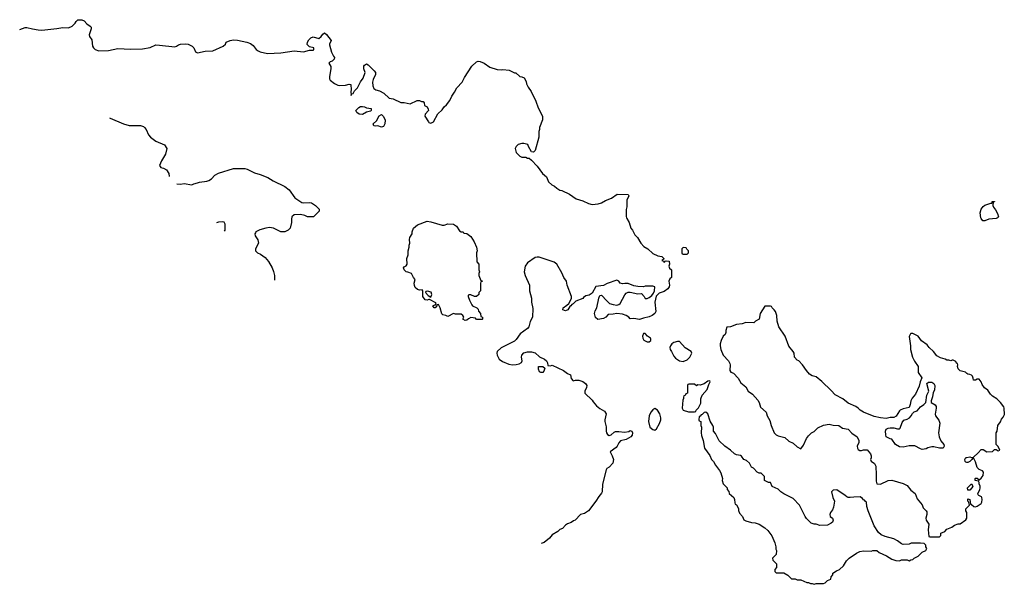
# Model space of a CAD drawing. Header units: inches. Extents: x 1861287 to 2052918, y 204622 to 437896.
# Tile 64 of 215: x 1870016 to 1880395, y 306134 to 312088. Entities that reach past the tile are written whole.
import ezdxf

# ---------------------------------------------------------------- set-up
doc = ezdxf.new("R2010")
doc.units = ezdxf.units.IN
doc.header["$MEASUREMENT"] = 0
for name, color, linetype in [('B8370', 7, 'Continuous'), ('B8371', 7, 'Continuous'), ('B8380', 7, 'Continuous'), ('B8381', 7, 'Continuous')]:
    doc.layers.add(name, color=color, linetype=linetype)

msp = doc.modelspace()

# ---------------------------------------------------------------- linework, layer by layer
at = {"layer": 'B8370', "color": 5, "elevation": 160}
for points in [[(1872150, 309958), (1872110, 309952), (1872089, 309945)], [(1872176, 309858), (1872180, 309870), (1872182, 309930), (1872170, 309953), (1872150, 309958)], [(1872883, 310000), (1872881, 309990), (1872881, 309950), (1872865, 309890), (1872845, 309870), (1872812, 309850), (1872770, 309852), (1872690, 309890), (1872650, 309895), (1872610, 309891), (1872548, 309872), (1872506, 309850), (1872500, 309840), (1872495, 309830), (1872497, 309810), (1872525, 309765), (1872533, 309730), (1872501, 309670), (1872500, 309650), (1872522, 309630), (1872555, 309615), (1872602, 309582), (1872638, 309538), (1872677, 309470), (1872692, 309432), (1872702, 309390), (1872702, 309350), (1872701, 309340)], [(1876412, 310000), (1876415, 309990), (1876439, 309950), (1876459, 309890), (1876475, 309870), (1876500, 309820), (1876529, 309790), (1876564, 309730), (1876596, 309696), (1876638, 309670), (1876690, 309622), (1876742, 309598), (1876786, 309590), (1876806, 309570), (1876802, 309558), (1876786, 309550), (1876802, 309542), (1876808, 309528), (1876814, 309530), (1876818, 309542), (1876830, 309546), (1876862, 309542), (1876866, 309510), (1876858, 309490), (1876867, 309467), (1876886, 309450), (1876886, 309370), (1876870, 309354), (1876858, 309330), (1876864, 309290), (1876861, 309270), (1876846, 309250), (1876810, 309223), (1876757, 309203), (1876726, 309174), (1876709, 309110), (1876721, 309010), (1876709, 308990), (1876681, 308970), (1876650, 308954), (1876590, 308942), (1876550, 308927), (1876490, 308936), (1876452, 308932), (1876438, 308950), (1876410, 308970), (1876370, 308984), (1876310, 308991), (1876270, 308981), (1876220, 308980), (1876193, 308950), (1876170, 308937), (1876110, 308926), (1876087, 308947), (1876076, 308990), (1876082, 309018), (1876101, 309050), (1876119, 309150), (1876130, 309178), (1876150, 309182), (1876203, 309123), (1876234, 309095), (1876270, 309084), (1876310, 309079), (1876330, 309083), (1876345, 309095), (1876395, 309185), (1876410, 309203), (1876430, 309213), (1876450, 309216), (1876530, 309198), (1876570, 309199), (1876597, 309170), (1876610, 309149), (1876630, 309149), (1876650, 309158), (1876680, 309180), (1876696, 309204), (1876707, 309230), (1876711, 309270), (1876690, 309279), (1876610, 309278), (1876590, 309271), (1876530, 309275), (1876490, 309281), (1876430, 309307), (1876394, 309306), (1876370, 309301), (1876345, 309310), (1876330, 309332), (1876310, 309342), (1876210, 309305), (1876170, 309285), (1876090, 309274), (1876050, 309205), (1876017, 309183), (1875984, 309176), (1875960, 309160), (1875950, 309147), (1875879, 309121), (1875850, 309092), (1875835, 309085), (1875826, 309070), (1875815, 309065), (1875792, 309028), (1875770, 309018), (1875760, 309020), (1875742, 309030), (1875745, 309050), (1875784, 309076), (1875804, 309096), (1875832, 309148), (1875832, 309170), (1875786, 309290), (1875781, 309330), (1875751, 309371), (1875730, 309418), (1875676, 309510), (1875649, 309531), (1875490, 309585), (1875470, 309585), (1875450, 309581), (1875370, 309525), (1875344, 309490), (1875335, 309430), (1875344, 309390), (1875389, 309290), (1875389, 309230), (1875409, 309151), (1875409, 309109), (1875423, 309043), (1875422, 308950), (1875396, 308904), (1875383, 308850), (1875370, 308831), (1875290, 308775), (1875250, 308715), (1875230, 308699), (1875090, 308627), (1875050, 308590), (1875045, 308570), (1875049, 308550), (1875070, 308509), (1875104, 308484), (1875170, 308457), (1875211, 308449), (1875250, 308453), (1875280, 308460), (1875306, 308474), (1875311, 308489), (1875304, 308530), (1875308, 308550), (1875330, 308575), (1875370, 308587), (1875410, 308587), (1875450, 308575), (1875494, 308534), (1875549, 308509), (1875569, 308490), (1875578, 308470), (1875582, 308442), (1875610, 308438), (1875630, 308446), (1875748, 308390), (1875790, 308358), (1875822, 308342), (1875830, 308306), (1875850, 308278), (1875875, 308285), (1875910, 308285), (1875950, 308273), (1875979, 308250), (1875994, 308230), (1875992, 308210), (1875973, 308170), (1875973, 308150), (1876050, 308075), (1876059, 308059), (1876097, 308017), (1876130, 307988), (1876180, 307960), (1876198, 307930), (1876182, 307870), (1876182, 307850), (1876196, 307796), (1876196, 307750), (1876201, 307730), (1876213, 307713), (1876230, 307705), (1876250, 307709), (1876282, 307738), (1876296, 307744), (1876330, 307746), (1876390, 307737), (1876435, 307745), (1876450, 307755), (1876468, 307748), (1876474, 307730), (1876472, 307708), (1876458, 307690), (1876410, 307661), (1876350, 307647), (1876330, 307627), (1876315, 307590), (1876304, 307576), (1876239, 307530), (1876262, 307490), (1876275, 307450), (1876269, 307410), (1876230, 307371), (1876206, 307354), (1876198, 307342), (1876160, 307190), (1876157, 307110), (1876150, 307095), (1876119, 307061), (1876090, 307011), (1876012, 306908), (1875970, 306881), (1875926, 306870), (1875870, 306812), (1875855, 306805), (1875830, 306785), (1875790, 306771), (1875770, 306758), (1875736, 306724), (1875710, 306711), (1875689, 306691), (1875630, 306656), (1875600, 306620), (1875544, 306576), (1875513, 306563)], [(1880000, 308358), (1879986, 308370), (1879930, 308386), (1879908, 308408), (1879902, 308430), (1879906, 308450), (1879902, 308462), (1879890, 308466), (1879882, 308482), (1879856, 308496), (1879844, 308496), (1879830, 308489), (1879810, 308498), (1879790, 308498), (1879770, 308509), (1879722, 308522), (1879685, 308545), (1879648, 308590), (1879602, 308630), (1879580, 308660), (1879522, 308702), (1879486, 308750), (1879430, 308778), (1879410, 308778), (1879405, 308775), (1879392, 308748), (1879406, 308650), (1879405, 308610), (1879428, 308530), (1879447, 308487), (1879485, 308430), (1879487, 308367), (1879525, 308310), (1879507, 308270), (1879497, 308223), (1879460, 308140), (1879424, 308096), (1879411, 308070), (1879403, 308030), (1879390, 307998), (1879330, 307984), (1879298, 307970), (1879290, 307964), (1879253, 307907), (1879230, 307894), (1879190, 307893), (1879150, 307882), (1879090, 307889), (1879024, 307904), (1878910, 307949), (1878874, 307970), (1878853, 307993), (1878829, 308010), (1878750, 308044), (1878693, 308090), (1878610, 308132), (1878570, 308179), (1878470, 308273), (1878410, 308321), (1878370, 308333), (1878342, 308350), (1878309, 308389), (1878269, 308450), (1878230, 308489), (1878210, 308499), (1878184, 308530), (1878179, 308570), (1878170, 308588), (1878124, 308644), (1878084, 308750), (1878019, 308850), (1878002, 308910), (1877995, 308970), (1877982, 309010), (1877970, 309028), (1877946, 309050), (1877942, 309062), (1877930, 309066), (1877870, 309066), (1877822, 308990), (1877811, 308929), (1877772, 308908), (1877754, 308890), (1877670, 308894), (1877630, 308882), (1877570, 308875), (1877510, 308849), (1877470, 308846), (1877458, 308810), (1877458, 308790), (1877451, 308770), (1877432, 308750), (1877410, 308706), (1877398, 308670), (1877398, 308650), (1877405, 308610), (1877431, 308550), (1877486, 308490), (1877502, 308462), (1877506, 308450), (1877502, 308390), (1877512, 308372), (1877540, 308360), (1877588, 308308), (1877618, 308258), (1877670, 308216), (1877695, 308170), (1877740, 308140), (1877795, 308075), (1877810, 308050), (1877823, 308003), (1877885, 307950), (1877896, 307910), (1877923, 307863), (1877937, 307810), (1877970, 307731), (1877990, 307711), (1878010, 307701), (1878081, 307681), (1878124, 307644), (1878170, 307621), (1878210, 307585), (1878250, 307562), (1878278, 307602), (1878309, 307670), (1878330, 307701), (1878362, 307730), (1878390, 307745), (1878430, 307783), (1878490, 307811), (1878550, 307824), (1878590, 307813), (1878650, 307807), (1878690, 307782), (1878750, 307770), (1878788, 307728), (1878845, 307690), (1878862, 307650), (1878862, 307630), (1878843, 307590), (1878846, 307570), (1878855, 307555), (1878870, 307546), (1878890, 307545), (1878910, 307551), (1878950, 307551), (1878985, 307510), (1878991, 307489), (1878991, 307469), (1878985, 307450), (1878990, 307434), (1879028, 307408), (1879039, 307379), (1879045, 307290), (1879043, 307223), (1879050, 307194), (1879090, 307191), (1879170, 307227), (1879210, 307231), (1879330, 307197), (1879370, 307175), (1879410, 307126), (1879455, 307090), (1879475, 307035), (1879530, 306971), (1879541, 306941), (1879571, 306910), (1879577, 306897), (1879579, 306870), (1879566, 306830), (1879571, 306810), (1879598, 306770), (1879592, 306710), (1879598, 306638), (1879610, 306634), (1879710, 306634), (1879726, 306650), (1879727, 306673), (1879766, 306690), (1879790, 306714), (1879843, 306737), (1879870, 306758), (1879909, 306771), (1879930, 306772), (1879990, 306814), (1879998, 306830), (1879998, 306890), (1879989, 306910), (1879989, 306930), (1880000, 306942)], [(1880000, 307420), (1879990, 307422), (1879982, 307430), (1879979, 307450), (1879989, 307470), (1880000, 307472)]]:
    msp.add_lwpolyline(points, dxfattribs=at)
for points in [[(1874470, 309921), (1874490, 309922), (1874530, 309936), (1874590, 309931), (1874621, 309910), (1874650, 309862), (1874670, 309852), (1874691, 309851), (1874698, 309838), (1874730, 309832), (1874770, 309802), (1874805, 309745), (1874831, 309690), (1874838, 309650), (1874832, 309630), (1874833, 309533), (1874854, 309510), (1874854, 309450), (1874862, 309430), (1874854, 309410), (1874854, 309390), (1874878, 309338), (1874894, 309330), (1874878, 309322), (1874874, 309310), (1874874, 309230), (1874854, 309210), (1874854, 309190), (1874830, 309168), (1874810, 309168), (1874770, 309188), (1874750, 309186), (1874742, 309178), (1874742, 309170), (1874756, 309130), (1874782, 309082), (1874790, 309072), (1874834, 309050), (1874850, 309034), (1874853, 309013), (1874872, 308990), (1874878, 308958), (1874894, 308950), (1874894, 308930), (1874890, 308926), (1874830, 308926), (1874822, 308942), (1874770, 308948), (1874745, 308935), (1874730, 308918), (1874710, 308915), (1874688, 308930), (1874698, 308950), (1874688, 308970), (1874670, 308982), (1874610, 308982), (1874590, 308989), (1874530, 308958), (1874506, 308970), (1874475, 308975), (1874466, 308986), (1874449, 309049), (1874430, 309086), (1874418, 309082), (1874414, 309070), (1874394, 309050), (1874386, 309050), (1874369, 309070), (1874390, 309082), (1874398, 309082), (1874406, 309090), (1874402, 309102), (1874336, 309136), (1874330, 309138), (1874310, 309129), (1874290, 309135), (1874264, 309170), (1874266, 309230), (1874258, 309238), (1874230, 309235), (1874210, 309242), (1874183, 309263), (1874176, 309284), (1874175, 309310), (1874186, 309350), (1874166, 309370), (1874146, 309410), (1874107, 309427), (1874090, 309428), (1874069, 309449), (1874062, 309470), (1874070, 309482), (1874090, 309492), (1874099, 309510), (1874095, 309570), (1874109, 309610), (1874109, 309651), (1874122, 309690), (1874122, 309710), (1874129, 309730), (1874124, 309770), (1874129, 309790), (1874153, 309830), (1874153, 309850), (1874166, 309890), (1874210, 309926), (1874310, 309965), (1874350, 309957)], [(1877010, 309686), (1876994, 309670), (1876994, 309630), (1876998, 309618), (1877010, 309614), (1877050, 309614), (1877066, 309630), (1877066, 309650), (1877047, 309667), (1877042, 309682)], [(1874314, 309226), (1874298, 309222), (1874294, 309210), (1874320, 309180), (1874350, 309162), (1874359, 309190), (1874353, 309213)], [(1876610, 308779), (1876590, 308779), (1876579, 308750), (1876583, 308730), (1876596, 308710), (1876630, 308691), (1876650, 308691), (1876670, 308705), (1876670, 308718), (1876664, 308730), (1876634, 308750)], [(1876950, 308696), (1876910, 308685), (1876891, 308670), (1876876, 308650), (1876868, 308630), (1876871, 308610), (1876888, 308588), (1876910, 308541), (1876930, 308519), (1876971, 308491), (1877010, 308485), (1877050, 308502), (1877081, 308530), (1877102, 308570), (1877095, 308590), (1877030, 308627), (1876970, 308693)], [(1875508, 308368), (1875496, 308376), (1875483, 308403), (1875486, 308430), (1875531, 308431), (1875552, 308412), (1875540, 308380), (1875530, 308368)], [(1877290, 308278), (1877270, 308275), (1877231, 308249), (1877190, 308235), (1877164, 308236), (1877150, 308228), (1877130, 308246), (1877070, 308246), (1877058, 308242), (1877054, 308230), (1877054, 308150), (1877038, 308142), (1877030, 308126), (1877018, 308122), (1877013, 308107), (1877013, 308093), (1877005, 308075), (1876998, 307990), (1877011, 307971), (1877067, 307953), (1877130, 307954), (1877142, 307958), (1877146, 307970), (1877170, 307994), (1877196, 308044), (1877195, 308090), (1877209, 308130), (1877264, 308190), (1877280, 308240), (1877295, 308270)], [(1879750, 307568), (1879712, 307568), (1879650, 307582), (1879630, 307582), (1879590, 307574), (1879570, 307564), (1879530, 307557), (1879510, 307561), (1879450, 307594), (1879390, 307594), (1879330, 307579), (1879290, 307585), (1879249, 307610), (1879210, 307666), (1879190, 307668), (1879150, 307689), (1879144, 307710), (1879142, 307750), (1879149, 307771), (1879170, 307782), (1879190, 307785), (1879230, 307785), (1879270, 307772), (1879290, 307772), (1879298, 307782), (1879319, 307841), (1879336, 307864), (1879370, 307875), (1879395, 307890), (1879414, 307910), (1879426, 307934), (1879446, 307954), (1879476, 307964), (1879510, 308006), (1879548, 308030), (1879568, 308050), (1879579, 308130), (1879598, 308170), (1879578, 308250), (1879596, 308264), (1879630, 308265), (1879640, 308260), (1879650, 308252), (1879661, 308230), (1879657, 308183), (1879644, 308156), (1879638, 308110), (1879622, 308070), (1879622, 308050), (1879666, 308026), (1879676, 308010), (1879677, 307990), (1879667, 307927), (1879671, 307910), (1879705, 307865), (1879715, 307835), (1879701, 307730), (1879703, 307710), (1879708, 307688), (1879727, 307647), (1879758, 307610), (1879762, 307590)], [(1876710, 307988), (1876690, 307975), (1876667, 307950), (1876651, 307909), (1876644, 307850), (1876658, 307790), (1876690, 307765), (1876710, 307758), (1876730, 307772), (1876759, 307830), (1876773, 307870), (1876774, 307890), (1876762, 307930), (1876738, 307970)], [(1877250, 307948), (1877230, 307946), (1877210, 307926), (1877198, 307922), (1877190, 307906), (1877178, 307902), (1877174, 307870), (1877178, 307858), (1877194, 307850), (1877194, 307810), (1877202, 307790), (1877198, 307730), (1877202, 307702), (1877221, 307650), (1877236, 307570), (1877291, 307491), (1877307, 307450), (1877328, 307428), (1877350, 307391), (1877394, 307334), (1877407, 307310), (1877425, 307250), (1877422, 307230), (1877430, 307194), (1877472, 307152), (1877473, 307133), (1877492, 307112), (1877494, 307090), (1877542, 307050), (1877552, 307030), (1877553, 306993), (1877558, 306978), (1877573, 306973), (1877592, 306932), (1877593, 306913), (1877604, 306884), (1877634, 306850), (1877650, 306814), (1877670, 306802), (1877730, 306785), (1877770, 306781), (1877812, 306770), (1877871, 306731), (1877902, 306702), (1877945, 306645), (1877976, 306570), (1877986, 306530), (1877985, 306505), (1877992, 306490), (1877991, 306449), (1877952, 306410), (1877954, 306390), (1877994, 306350), (1877994, 306310), (1877974, 306290), (1877974, 306270), (1877990, 306254), (1878070, 306254), (1878114, 306230), (1878153, 306193), (1878190, 306192), (1878210, 306182), (1878250, 306182), (1878313, 306153), (1878330, 306152), (1878350, 306142), (1878370, 306142), (1878390, 306134), (1878410, 306142), (1878490, 306142), (1878506, 306150), (1878530, 306174), (1878566, 306190), (1878568, 306212), (1878587, 306233), (1878588, 306250), (1878625, 306275), (1878658, 306290), (1878698, 306330), (1878730, 306382), (1878758, 306410), (1878837, 306463), (1878870, 306479), (1878910, 306486), (1878990, 306485), (1879010, 306491), (1879050, 306492), (1879074, 306470), (1879154, 306434), (1879210, 306398), (1879250, 306385), (1879290, 306382), (1879310, 306392), (1879370, 306392), (1879390, 306382), (1879408, 306392), (1879430, 306394), (1879446, 306410), (1879486, 306430), (1879530, 306472), (1879566, 306490), (1879578, 306510), (1879568, 306528), (1879567, 306547), (1879550, 306566), (1879510, 306568), (1879413, 306567), (1879390, 306558), (1879330, 306555), (1879310, 306562), (1879270, 306594), (1879230, 306615), (1879137, 306637), (1879097, 306657), (1879070, 306682), (1879022, 306750), (1878958, 306910), (1878947, 306953), (1878942, 307002), (1878930, 307006), (1878922, 307022), (1878910, 307026), (1878900, 307040), (1878875, 307055), (1878810, 307054), (1878770, 307049), (1878750, 307049), (1878735, 307055), (1878718, 307070), (1878630, 307129), (1878590, 307128), (1878572, 307110), (1878587, 307050), (1878603, 307010), (1878594, 306946), (1878582, 306918), (1878561, 306890), (1878554, 306870), (1878558, 306850), (1878582, 306830), (1878592, 306812), (1878582, 306790), (1878570, 306778), (1878530, 306758), (1878450, 306755), (1878410, 306769), (1878390, 306769), (1878360, 306780), (1878309, 306829), (1878295, 306850), (1878235, 306970), (1878170, 307038), (1878070, 307089), (1878038, 307110), (1878010, 307138), (1877947, 307167), (1877930, 307206), (1877910, 307208), (1877868, 307230), (1877866, 307270), (1877830, 307306), (1877810, 307306), (1877790, 307318), (1877750, 307358), (1877729, 307369), (1877708, 307410), (1877678, 307438), (1877649, 307449), (1877625, 307485), (1877613, 307493), (1877570, 307499), (1877549, 307509), (1877508, 307550), (1877448, 307590), (1877390, 307646), (1877350, 307726), (1877328, 307748), (1877328, 307790), (1877322, 307810), (1877294, 307854), (1877268, 307930)]]:
    msp.add_lwpolyline(points, close=True, dxfattribs=at)
at = {"layer": 'B8371', "color": 5, "elevation": 160}
for points in [[(1870016, 311984), (1870073, 312007), (1870090, 312007), (1870150, 311990), (1870210, 311980), (1870250, 311978), (1870406, 311994), (1870470, 312005), (1870530, 312002), (1870570, 312018), (1870602, 312050), (1870612, 312070), (1870630, 312088), (1870670, 312088), (1870695, 312075), (1870723, 312043), (1870760, 312020), (1870768, 312010), (1870769, 311990), (1870749, 311929), (1870753, 311910), (1870776, 311876), (1870784, 311810), (1870794, 311790), (1870810, 311775), (1870850, 311761), (1870950, 311762), (1871050, 311784), (1871184, 311776), (1871310, 311780), (1871390, 311796), (1871450, 311822), (1871490, 311821), (1871650, 311801), (1871670, 311807), (1871690, 311824), (1871709, 311831), (1871765, 311835), (1871790, 311830), (1871833, 311810), (1871853, 311790), (1871870, 311749), (1871890, 311737), (1871970, 311756), (1872050, 311761), (1872162, 311810), (1872185, 311830), (1872192, 311850), (1872233, 311867), (1872270, 311876), (1872310, 311873), (1872410, 311851), (1872450, 311837), (1872477, 311817), (1872510, 311774), (1872530, 311759), (1872550, 311748), (1872628, 311730), (1872770, 311737), (1872910, 311761), (1873009, 311749), (1873070, 311766), (1873110, 311765), (1873116, 311770), (1873116, 311790), (1873070, 311803), (1873055, 311815), (1873047, 311827), (1873049, 311851), (1873064, 311876), (1873083, 311897), (1873110, 311906), (1873170, 311889), (1873195, 311910), (1873210, 311935), (1873230, 311949), (1873250, 311933), (1873298, 311870), (1873282, 311830), (1873283, 311823), (1873304, 311744), (1873322, 311702), (1873335, 311690), (1873329, 311670), (1873319, 311661), (1873310, 311651), (1873290, 311645), (1873275, 311630), (1873294, 311594), (1873297, 311570), (1873282, 311490), (1873283, 311463), (1873289, 311449), (1873335, 311415), (1873370, 311397), (1873390, 311393), (1873450, 311399), (1873488, 311408), (1873506, 311406), (1873509, 311350), (1873505, 311330), (1873510, 311288), (1873514, 311306), (1873530, 311308), (1873544, 311336), (1873577, 311370), (1873608, 311432), (1873636, 311470), (1873657, 311530), (1873644, 311570), (1873643, 311597), (1873651, 311609), (1873670, 311621), (1873690, 311613), (1873753, 311550), (1873766, 311530), (1873767, 311510), (1873741, 311459), (1873734, 311430), (1873739, 311390), (1873750, 311363), (1873770, 311350), (1873810, 311337), (1873853, 311313), (1873910, 311261), (1873952, 311252), (1874034, 311214), (1874070, 311213), (1874130, 311202), (1874205, 311235), (1874230, 311235), (1874250, 311226), (1874270, 311226), (1874278, 311210), (1874282, 311182), (1874310, 311168), (1874323, 311143), (1874324, 311130), (1874289, 311091), (1874286, 311070), (1874324, 311010), (1874330, 311003), (1874350, 310996), (1874376, 311010), (1874424, 311096), (1874470, 311139), (1874491, 311170), (1874515, 311190), (1874550, 311235), (1874570, 311282), (1874598, 311322), (1874624, 311370), (1874681, 311430), (1874703, 311477), (1874783, 311597), (1874830, 311642), (1874850, 311649), (1874870, 311648), (1874910, 311629), (1874970, 311589), (1875050, 311562), (1875090, 311558), (1875110, 311562), (1875175, 311555), (1875230, 311528), (1875247, 311527), (1875286, 311490), (1875307, 311487), (1875335, 311475), (1875355, 311435), (1875358, 311410), (1875375, 311375), (1875408, 311330), (1875458, 311230), (1875480, 311160), (1875528, 311070), (1875528, 311032), (1875495, 310950), (1875495, 310930), (1875489, 310910), (1875488, 310848), (1875448, 310710), (1875430, 310692), (1875410, 310694), (1875378, 310750), (1875371, 310771), (1875330, 310782), (1875310, 310782), (1875269, 310771), (1875249, 310751), (1875238, 310730), (1875250, 310688), (1875288, 310650), (1875310, 310638), (1875350, 310638), (1875370, 310628), (1875387, 310627), (1875410, 310608), (1875470, 310542), (1875526, 310466), (1875568, 310430), (1875590, 310378), (1875626, 310346), (1875654, 310334), (1875678, 310310), (1875710, 310289), (1875730, 310288), (1875810, 310248), (1875880, 310200), (1875950, 310177), (1876010, 310149), (1876050, 310139), (1876115, 310145), (1876150, 310155), (1876190, 310182), (1876255, 310205), (1876313, 310247), (1876430, 310246), (1876438, 310230), (1876416, 310184), (1876415, 310115), (1876408, 310088), (1876408, 310012), (1876412, 310000)], [(1870963, 311052), (1870970, 311050), (1871110, 310990), (1871170, 310973), (1871290, 310972), (1871320, 310960), (1871332, 310952), (1871350, 310931), (1871374, 310874), (1871393, 310850), (1871450, 310808), (1871541, 310770), (1871566, 310730), (1871551, 310670), (1871510, 310599), (1871491, 310550), (1871502, 310530), (1871530, 310523), (1871563, 310503), (1871586, 310465), (1871592, 310433)], [(1871671, 310356), (1871710, 310355), (1871750, 310362), (1871830, 310345), (1871850, 310356), (1871890, 310366), (1871910, 310376), (1871990, 310384), (1872010, 310391), (1872037, 310410), (1872074, 310450), (1872110, 310470), (1872270, 310517), (1872390, 310518), (1872412, 310512), (1872490, 310473), (1872550, 310456), (1872630, 310425), (1872687, 310387), (1872810, 310328), (1872855, 310295), (1872915, 310210), (1872990, 310161), (1873010, 310156), (1873070, 310159), (1873090, 310155), (1873134, 310130), (1873174, 310090), (1873174, 310070), (1873111, 310009), (1873050, 310009), (1873022, 310022), (1872974, 310034), (1872910, 310029), (1872886, 310010), (1872883, 310000)]]:
    msp.add_lwpolyline(points, dxfattribs=at)
for points in [[(1873630, 311089), (1873593, 311093), (1873568, 311110), (1873558, 311130), (1873590, 311163), (1873607, 311173), (1873630, 311174), (1873651, 311170), (1873670, 311159), (1873722, 311150), (1873722, 311130), (1873715, 311125), (1873670, 311113)], [(1873830, 310955), (1873790, 310967), (1873764, 310965), (1873748, 310970), (1873742, 310990), (1873777, 311023), (1873806, 311074), (1873830, 311088), (1873850, 311067), (1873867, 311027), (1873865, 310990), (1873850, 310961)]]:
    msp.add_lwpolyline(points, close=True, dxfattribs=at)
at = {"layer": 'B8380', "color": 5}
for points, elevation in [([(1880322, 310000), (1880310, 309990), (1880230, 309983), (1880190, 309967), (1880168, 309968), (1880149, 309990), (1880148, 310000)], 140), ([(1880000, 307472), (1880030, 307478), (1880050, 307472), (1880070, 307474), (1880120, 307520), (1880150, 307554), (1880170, 307554), (1880210, 307532), (1880270, 307534), (1880290, 307554), (1880310, 307554), (1880330, 307542), (1880346, 307550), (1880330, 307586), (1880308, 307610), (1880309, 307730), (1880318, 307750), (1880326, 307810), (1880354, 307846), (1880365, 307875), (1880383, 307897), (1880395, 307925), (1880394, 307990), (1880390, 308006), (1880355, 308050), (1880315, 308090), (1880270, 308118), (1880250, 308138), (1880220, 308180), (1880186, 308206), (1880160, 308240), (1880149, 308269), (1880130, 308298), (1880110, 308298), (1880090, 308288), (1880070, 308288), (1880067, 308307), (1880058, 308330), (1880050, 308338), (1880030, 308348), (1880010, 308349), (1880000, 308358)], 160), ([(1880000, 306942), (1880026, 306970), (1880022, 307002), (1880009, 307010), (1880010, 307034), (1880032, 307030), (1880038, 306978), (1880050, 306974), (1880073, 306953), (1880090, 306952), (1880110, 306958), (1880150, 306985), (1880159, 307001), (1880162, 307030), (1880158, 307050), (1880155, 307055), (1880126, 307070), (1880118, 307078), (1880115, 307090), (1880135, 307130), (1880139, 307150), (1880139, 307170), (1880128, 307192), (1880128, 307208), (1880122, 307222), (1880087, 307227), (1880086, 307250), (1880090, 307254), (1880110, 307254), (1880118, 307238), (1880130, 307234), (1880150, 307252), (1880170, 307282), (1880176, 307316), (1880166, 307330), (1880130, 307346), (1880110, 307366), (1880090, 307426), (1880070, 307466), (1880058, 307462), (1880054, 307450), (1880031, 307429), (1880010, 307418), (1880000, 307420)], 160)]:
    msp.add_lwpolyline(points, dxfattribs=dict(at, elevation=elevation))
at = {"layer": 'B8380', "color": 5, "elevation": 160}
msp.add_lwpolyline([(1880010, 307126), (1880008, 307152), (1880050, 307194), (1880062, 307170), (1880052, 307150), (1880030, 307128)], close=True, dxfattribs=at)
at = {"layer": 'B8381', "color": 5, "elevation": 140}
msp.add_lwpolyline([(1880148, 310000), (1880139, 310050), (1880149, 310090), (1880170, 310118), (1880190, 310131), (1880254, 310154), (1880266, 310154), (1880268, 310170), (1880290, 310172), (1880290, 310166), (1880278, 310162), (1880274, 310130), (1880282, 310110), (1880303, 310083), (1880324, 310044), (1880334, 310010), (1880322, 310000)], dxfattribs=at)

doc.saveas('drawing.dxf')
